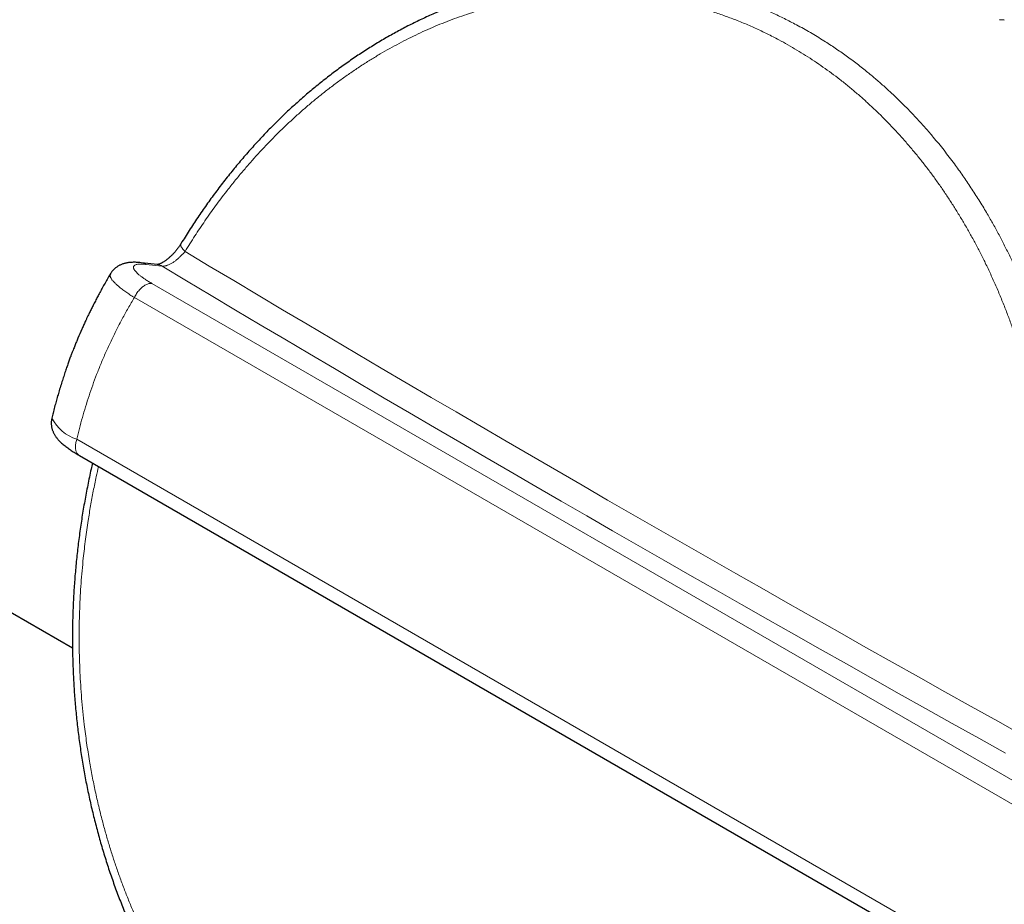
# Model space of a CAD drawing. Header units: millimetres. Extents: x 8 to 735, y 12 to 450.
# Tile 30 of 67: x 565 to 604, y 159 to 193. Entities that reach past the tile are written whole.
import ezdxf

# ---------------------------------------------------------------- set-up
doc = ezdxf.new("R2010")
doc.units = ezdxf.units.MM

msp = doc.modelspace()

# ---------------------------------------------------------------- linework, layer by layer
at = {"color": 7, "linetype": 'Continuous', "lineweight": 30}
for p, q in [((521.678, 194.669), (566.739, 168.656)), ((603.536, 193.434), (603.351, 193.457)), ((569.449, 183.859), (569.445, 183.859)), ((570.095, 183.787), (569.449, 183.86)), ((567.01, 176.251), (622.494, 144.221))]:
    msp.add_line(p, q, dxfattribs=at)
at = {"color": 252, "linetype": 'Continuous', "lineweight": 0}
for p, q in [((569.638, 183.797), (570.284, 183.724)), ((569.877, 183.041), (625.359, 151.012)), ((569.183, 182.487), (624.665, 150.458)), ((566.908, 176.888), (622.39, 144.859))]:
    msp.add_line(p, q, dxfattribs=at)
at = {"color": 252, "linetype": 'Continuous', "lineweight": 0, "flags": 128}
for points in [[(571.022, 184.612), (571.017, 184.601), (571.013, 184.583), (571.012, 184.563), (571.016, 184.541), (571.024, 184.516), (571.036, 184.49), (571.051, 184.462), (571.071, 184.433), (571.094, 184.402), (571.121, 184.37), (571.152, 184.338), (571.185, 184.304)], [(571.185, 184.304), (572.143, 183.73), (573.104, 183.155), (574.068, 182.58), (575.035, 182.005), (576.005, 181.429), (576.978, 180.853), (577.953, 180.277), (578.932, 179.7), (579.914, 179.122), (580.898, 178.545), (581.886, 177.967), (582.876, 177.388), (583.87, 176.809), (584.866, 176.23), (585.865, 175.651), (586.867, 175.071), (587.871, 174.49), (588.879, 173.91), (589.889, 173.329), (590.902, 172.748), (591.918, 172.166), (592.937, 171.585), (593.959, 171.003), (594.983, 170.42), (596.01, 169.838), (597.04, 169.255), (598.072, 168.671), (599.108, 168.088), (600.146, 167.504), (601.186, 166.92), (602.23, 166.336), (603.276, 165.752), (604.324, 165.167)], [(570.284, 183.724), (571.246, 183.147), (572.212, 182.57), (573.18, 181.992), (574.152, 181.414), (575.126, 180.836), (576.103, 180.257), (577.084, 179.678), (578.067, 179.098), (579.053, 178.518), (580.042, 177.937), (581.034, 177.356), (582.029, 176.775), (583.027, 176.193), (584.028, 175.611), (585.032, 175.029), (586.038, 174.446), (587.048, 173.863), (588.06, 173.28), (589.075, 172.696), (590.093, 172.112), (591.114, 171.528), (592.138, 170.943), (593.164, 170.358), (594.194, 169.773), (595.226, 169.188), (596.26, 168.602), (597.298, 168.016), (598.338, 167.43), (599.381, 166.843), (600.427, 166.256), (601.475, 165.669), (602.526, 165.082), (603.58, 164.494)]]:
    msp.add_lwpolyline(points, dxfattribs=at)
at = {"color": 252, "linetype": 'Continuous', "lineweight": 0}
for centre, radius, start, end in [((570.039, 183.301), 0.489, 59.9096, 83.4417), ((567.466, 178.543), 1.747, 208.0564, 251.379)]:
    msp.add_arc(centre, radius, start, end, dxfattribs=at)
at = {"color": 7, "linetype": 'Continuous', "lineweight": 30}
for points, knots in [([(589.48, 195.063), (589.426, 195.068), (589.288, 195.083), (589.064, 195.102), (588.808, 195.12), (588.552, 195.134), (588.296, 195.144), (588.039, 195.15), (587.782, 195.152), (587.526, 195.149), (587.269, 195.143), (587.011, 195.132), (586.754, 195.117), (586.496, 195.098), (586.238, 195.075), (585.98, 195.047), (585.723, 195.016), (585.465, 194.98), (585.207, 194.941), (584.949, 194.897), (584.69, 194.849), (584.432, 194.796), (584.174, 194.74), (583.918, 194.68), (583.662, 194.616), (583.408, 194.548), (583.155, 194.476), (582.902, 194.4), (582.649, 194.32), (582.396, 194.236), (582.145, 194.148), (581.895, 194.056), (581.645, 193.96), (581.397, 193.86), (581.149, 193.756), (580.902, 193.649), (580.655, 193.537), (580.41, 193.421), (580.165, 193.301), (579.922, 193.178), (579.679, 193.05), (579.437, 192.919), (579.197, 192.784), (578.958, 192.645), (578.72, 192.502), (578.483, 192.356), (578.247, 192.205), (578.013, 192.051), (577.78, 191.894), (577.549, 191.732), (577.319, 191.568), (577.092, 191.4), (576.866, 191.229), (576.642, 191.054), (576.421, 190.877), (576.201, 190.696), (575.983, 190.511), (575.767, 190.324), (575.553, 190.133), (575.34, 189.939), (575.13, 189.741), (574.921, 189.54), (574.714, 189.336), (574.509, 189.129), (574.306, 188.918), (574.105, 188.703), (573.905, 188.485), (573.707, 188.264), (573.511, 188.039), (573.318, 187.812), (573.127, 187.583), (572.94, 187.352), (572.754, 187.117), (572.57, 186.878), (572.388, 186.637), (572.208, 186.392), (572.031, 186.145), (571.856, 185.896), (571.684, 185.644), (571.516, 185.391), (571.349, 185.135), (571.185, 184.876), (571.076, 184.701), (571.023, 184.612), (571.022, 184.612)], [0, 0, 0, 0, 0.007762, 0.020084, 0.032394, 0.044708, 0.057014, 0.069315, 0.081615, 0.093916, 0.106221, 0.118533, 0.130856, 0.143192, 0.155545, 0.16793, 0.180202, 0.19256, 0.204955, 0.217378, 0.229816, 0.242257, 0.254686, 0.267091, 0.279461, 0.291784, 0.304067, 0.316452, 0.328823, 0.341183, 0.353537, 0.365886, 0.378234, 0.390583, 0.402937, 0.415298, 0.427668, 0.440057, 0.452464, 0.464876, 0.477295, 0.489719, 0.502149, 0.514585, 0.527028, 0.539477, 0.551933, 0.564392, 0.576865, 0.589349, 0.601809, 0.614247, 0.626667, 0.639072, 0.651464, 0.663846, 0.676222, 0.688595, 0.700967, 0.713341, 0.72572, 0.738106, 0.750503, 0.762913, 0.77534, 0.787786, 0.800255, 0.812749, 0.825272, 0.837836, 0.850157, 0.862579, 0.875042, 0.887535, 0.900047, 0.912569, 0.925087, 0.937589, 0.950064, 0.962501, 0.974891, 0.987418, 0.999929, 1, 1, 1, 1]), ([(571.022, 184.612), (571.013, 184.597), (570.994, 184.566), (570.962, 184.518), (570.927, 184.467), (570.89, 184.417), (570.851, 184.367), (570.81, 184.317), (570.769, 184.269), (570.727, 184.222), (570.684, 184.178), (570.641, 184.135), (570.597, 184.094), (570.554, 184.055), (570.51, 184.018), (570.467, 183.984), (570.425, 183.953), (570.384, 183.924), (570.345, 183.899), (570.308, 183.876), (570.274, 183.857), (570.242, 183.84), (570.212, 183.826), (570.184, 183.815), (570.159, 183.805), (570.137, 183.798), (570.119, 183.793), (570.104, 183.79), (570.093, 183.788), (570.09, 183.788), (570.088, 183.788)], [0, 0, 0, 0, 0.034398, 0.072699, 0.111469, 0.15056, 0.189813, 0.229052, 0.268081, 0.306748, 0.344916, 0.382515, 0.420008, 0.457472, 0.494689, 0.531547, 0.56794, 0.603772, 0.638962, 0.673452, 0.70721, 0.740168, 0.772396, 0.805913, 0.839163, 0.87211, 0.904752, 0.937119, 0.969284, 1, 1, 1, 1]), ([(569.445, 183.86), (569.416, 183.863), (569.36, 183.869), (569.27, 183.875), (569.181, 183.878), (569.097, 183.876), (569.02, 183.871), (568.953, 183.864), (568.89, 183.854), (568.832, 183.842), (568.777, 183.828), (568.725, 183.811), (568.674, 183.792), (568.624, 183.771), (568.577, 183.747), (568.53, 183.72), (568.485, 183.69), (568.442, 183.658), (568.399, 183.621), (568.357, 183.58), (568.316, 183.535), (568.28, 183.487), (568.255, 183.451), (568.244, 183.431), (568.242, 183.428)], [0, 0, 0, 0, 0.071015, 0.141521, 0.215593, 0.289827, 0.351668, 0.407244, 0.457655, 0.50406, 0.547395, 0.588393, 0.627621, 0.665516, 0.70241, 0.738554, 0.774137, 0.809293, 0.844121, 0.882433, 0.920341, 0.95779, 0.9951, 1, 1, 1, 1]), ([(568.242, 183.428), (568.208, 183.37), (568.134, 183.245), (568.025, 183.056), (567.918, 182.865), (567.818, 182.684), (567.727, 182.513), (567.639, 182.344), (567.554, 182.178), (567.473, 182.017), (567.401, 181.869), (567.339, 181.742), (567.288, 181.633), (567.246, 181.542), (567.208, 181.46), (567.172, 181.383), (567.138, 181.307), (567.064, 181.14), (566.992, 180.972), (566.922, 180.805), (566.891, 180.731), (566.861, 180.657), (566.83, 180.581), (566.798, 180.5), (566.76, 180.404), (566.716, 180.29), (566.666, 180.157), (566.611, 180.01), (566.553, 179.847), (566.49, 179.669), (566.424, 179.474), (566.355, 179.264), (566.284, 179.038), (566.216, 178.815), (566.152, 178.595), (566.092, 178.382), (566.032, 178.158), (565.976, 177.937), (565.94, 177.79), (565.924, 177.722)], [0, 0, 0, 0, 0.032684, 0.070303, 0.105776, 0.13915, 0.170464, 0.199753, 0.231711, 0.260937, 0.287462, 0.311313, 0.329469, 0.345725, 0.360091, 0.373562, 0.386968, 0.400312, 0.462403, 0.475408, 0.488357, 0.501252, 0.514118, 0.528076, 0.543727, 0.56435, 0.587333, 0.612687, 0.640424, 0.67113, 0.704346, 0.7401, 0.778428, 0.81938, 0.853441, 0.889201, 0.926705, 0.966006, 1, 1, 1, 1]), ([(565.925, 177.722), (565.922, 177.714), (565.916, 177.688), (565.909, 177.642), (565.903, 177.586), (565.901, 177.531), (565.903, 177.475), (565.908, 177.421), (565.916, 177.368), (565.928, 177.316), (565.942, 177.265), (565.96, 177.216), (565.98, 177.168), (566.002, 177.121), (566.027, 177.075), (566.054, 177.03), (566.085, 176.985), (566.119, 176.939), (566.157, 176.892), (566.201, 176.843), (566.252, 176.791), (566.31, 176.736), (566.375, 176.68), (566.443, 176.625), (566.513, 176.572), (566.583, 176.521), (566.655, 176.471), (566.73, 176.422), (566.806, 176.374), (566.883, 176.326), (566.952, 176.285), (566.995, 176.26), (567.011, 176.25)], [0, 0, 0, 0, 0.010452, 0.034542, 0.058552, 0.082514, 0.106466, 0.130448, 0.154511, 0.178717, 0.203149, 0.227913, 0.253154, 0.279056, 0.305863, 0.333886, 0.363523, 0.395288, 0.429843, 0.468016, 0.510707, 0.558343, 0.609515, 0.660126, 0.708239, 0.753966, 0.799223, 0.844405, 0.888535, 0.931893, 0.97464, 1, 1, 1, 1]), ([(567.528, 175.952), (567.51, 175.872), (567.468, 175.689), (567.406, 175.399), (567.341, 175.083), (567.279, 174.766), (567.221, 174.449), (567.166, 174.131), (567.114, 173.812), (567.065, 173.493), (567.02, 173.175), (566.978, 172.857), (566.94, 172.537), (566.905, 172.218), (566.873, 171.898), (566.844, 171.578), (566.819, 171.259), (566.797, 170.94), (566.779, 170.621), (566.763, 170.302), (566.752, 169.984), (566.743, 169.666), (566.738, 169.348), (566.736, 169.03), (566.738, 168.712), (566.742, 168.394), (566.751, 168.076), (566.762, 167.759), (566.777, 167.441), (566.795, 167.124), (566.817, 166.806), (566.842, 166.489), (566.87, 166.171), (566.902, 165.854), (566.937, 165.539), (566.975, 165.226), (567.016, 164.913), (567.061, 164.601), (567.109, 164.291), (567.16, 163.982), (567.215, 163.673), (567.272, 163.366), (567.333, 163.06), (567.398, 162.755), (567.465, 162.451), (567.536, 162.148), (567.61, 161.847), (567.687, 161.548), (567.767, 161.25), (567.85, 160.955), (567.937, 160.66), (568.026, 160.368), (568.119, 160.077), (568.215, 159.788), (568.314, 159.5), (568.416, 159.214), (568.521, 158.931), (568.629, 158.649), (568.741, 158.368), (568.855, 158.089), (568.973, 157.811), (569.094, 157.535), (569.218, 157.262), (569.345, 156.991), (569.475, 156.722), (569.607, 156.457), (569.741, 156.195), (569.878, 155.935), (570.019, 155.677), (570.162, 155.421), (570.308, 155.168), (570.457, 154.917), (570.608, 154.67), (570.762, 154.425), (570.919, 154.183), (571.078, 153.943), (571.24, 153.707), (571.405, 153.473), (571.572, 153.242), (571.742, 153.014), (571.914, 152.788), (572.089, 152.566), (572.267, 152.346), (572.447, 152.129), (572.63, 151.915), (572.815, 151.704), (573.002, 151.496), (573.192, 151.291), (573.384, 151.09), (573.578, 150.892), (573.774, 150.697), (573.973, 150.506), (574.173, 150.318), (574.375, 150.134), (574.579, 149.953), (574.786, 149.775), (574.994, 149.601), (575.204, 149.431), (575.416, 149.264), (575.631, 149.101), (575.847, 148.941), (576.064, 148.785), (576.283, 148.633), (576.504, 148.484), (576.727, 148.339), (576.951, 148.198), (577.177, 148.06), (577.405, 147.927), (577.634, 147.796), (577.866, 147.67), (578.098, 147.547), (578.333, 147.428), (578.568, 147.314), (578.804, 147.203), (579.043, 147.095), (579.283, 146.992), (579.524, 146.892), (579.766, 146.797), (580.009, 146.705), (580.253, 146.618), (580.497, 146.535), (580.742, 146.456), (580.988, 146.381), (581.236, 146.31), (581.484, 146.242), (581.734, 146.179), (581.984, 146.12), (582.235, 146.065), (582.487, 146.014), (582.74, 145.967), (582.937, 145.933), (583.05, 145.916), (583.079, 145.912)], [0, 0, 0, 0, 0.005902, 0.013719, 0.021537, 0.029359, 0.037167, 0.04497, 0.05279, 0.060605, 0.068394, 0.076134, 0.083922, 0.091718, 0.099498, 0.107265, 0.11502, 0.122764, 0.130501, 0.138231, 0.145957, 0.153681, 0.161404, 0.169128, 0.176854, 0.184586, 0.192323, 0.200069, 0.207825, 0.215593, 0.223375, 0.231173, 0.238988, 0.246828, 0.254588, 0.262356, 0.270139, 0.277919, 0.285679, 0.293423, 0.301192, 0.308959, 0.316725, 0.324491, 0.33226, 0.340035, 0.347801, 0.355559, 0.363311, 0.371059, 0.378804, 0.38655, 0.394297, 0.402047, 0.409801, 0.417568, 0.425292, 0.433034, 0.440802, 0.448591, 0.456394, 0.464203, 0.472012, 0.479811, 0.487593, 0.495352, 0.503079, 0.510791, 0.518569, 0.526335, 0.534092, 0.54184, 0.549581, 0.557318, 0.565053, 0.572787, 0.580521, 0.588262, 0.595991, 0.603725, 0.611468, 0.619217, 0.626972, 0.634731, 0.642494, 0.650259, 0.658026, 0.665792, 0.673547, 0.681289, 0.689049, 0.696797, 0.704537, 0.71227, 0.719998, 0.727722, 0.735446, 0.743171, 0.750897, 0.758629, 0.766348, 0.774057, 0.781761, 0.789463, 0.797164, 0.804865, 0.81257, 0.820279, 0.827994, 0.835718, 0.843453, 0.851158, 0.858858, 0.866572, 0.874294, 0.882021, 0.889748, 0.89747, 0.905184, 0.912884, 0.920567, 0.928229, 0.935888, 0.943576, 0.951265, 0.958955, 0.966645, 0.974337, 0.982031, 0.989727, 0.997425, 1, 1, 1, 1])]:
    msp.add_open_spline(points, degree=3, knots=knots, dxfattribs=at)
at = {"color": 252, "linetype": 'Continuous', "lineweight": 0}
for points, knots in [([(589.792, 195.026), (589.907, 195.011), (590.165, 194.978), (590.562, 194.912), (590.985, 194.832), (591.435, 194.733), (591.91, 194.614), (592.409, 194.471), (592.906, 194.311), (593.399, 194.134), (593.888, 193.941), (594.374, 193.73), (594.855, 193.502), (595.264, 193.292), (595.604, 193.106), (595.877, 192.951), (596.147, 192.79), (596.475, 192.586), (596.859, 192.336), (597.295, 192.031), (597.724, 191.712), (598.12, 191.399), (598.483, 191.096), (598.815, 190.805), (599.142, 190.505), (599.467, 190.192), (599.79, 189.866), (600.11, 189.527), (600.424, 189.179), (600.702, 188.856), (600.946, 188.563), (601.156, 188.3), (601.363, 188.032), (601.612, 187.7), (601.9, 187.3), (602.222, 186.825), (602.534, 186.34), (602.816, 185.874), (603.071, 185.431), (603.3, 185.013), (603.522, 184.588), (603.739, 184.152), (603.951, 183.704), (604.157, 183.244), (604.354, 182.778), (604.525, 182.352), (604.671, 181.969), (604.796, 181.629), (604.916, 181.287), (605.057, 180.865), (605.216, 180.361), (605.387, 179.773), (605.547, 179.178), (605.684, 178.615), (605.803, 178.085), (605.904, 177.589), (605.996, 177.089), (606.081, 176.58), (606.156, 176.062), (606.223, 175.536), (606.281, 175.007), (606.328, 174.498), (606.368, 174.011), (606.4, 173.545), (606.429, 173.079), (606.466, 172.412), (606.506, 171.544), (606.544, 170.63), (606.578, 169.873), (606.609, 169.271), (606.646, 168.67), (606.685, 168.14), (606.726, 167.682), (606.765, 167.294), (606.811, 166.907), (606.864, 166.521), (606.925, 166.136), (606.995, 165.752), (607.076, 165.371), (607.168, 165), (607.255, 164.698), (607.33, 164.464), (607.37, 164.349), (607.391, 164.291)], [0, 0, 0, 0, 0.010256, 0.022899, 0.035566, 0.048234, 0.063446, 0.078658, 0.093913, 0.109167, 0.124507, 0.139848, 0.155232, 0.170615, 0.179598, 0.188581, 0.197572, 0.206563, 0.221564, 0.236565, 0.251606, 0.266647, 0.278861, 0.291075, 0.303311, 0.315547, 0.328208, 0.340868, 0.353553, 0.366237, 0.37522, 0.384203, 0.393195, 0.402187, 0.417188, 0.43219, 0.447232, 0.462274, 0.474489, 0.486705, 0.498943, 0.511181, 0.523844, 0.536508, 0.549196, 0.561884, 0.570841, 0.579797, 0.588762, 0.597727, 0.612683, 0.627638, 0.642633, 0.657628, 0.669804, 0.68198, 0.694179, 0.706378, 0.718999, 0.731621, 0.744265, 0.75691, 0.767927, 0.778944, 0.789967, 0.80099, 0.826186, 0.851384, 0.865566, 0.879747, 0.893933, 0.908119, 0.917328, 0.926538, 0.935759, 0.94498, 0.954256, 0.963533, 0.972845, 0.982157, 0.991069, 0.995535, 1, 1, 1, 1]), ([(571.185, 184.304), (571.248, 184.407), (571.375, 184.613), (571.57, 184.917), (571.768, 185.219), (571.971, 185.517), (572.177, 185.812), (572.386, 186.103), (572.599, 186.39), (572.839, 186.703), (573.105, 187.04), (573.401, 187.399), (573.702, 187.75), (574.008, 188.095), (574.32, 188.431), (574.637, 188.759), (574.959, 189.08), (575.286, 189.393), (575.617, 189.697), (575.954, 189.993), (576.294, 190.281), (576.648, 190.567), (577.014, 190.85), (577.393, 191.129), (577.778, 191.399), (578.156, 191.651), (578.529, 191.887), (578.894, 192.108), (579.264, 192.32), (579.636, 192.522), (580.011, 192.715), (580.388, 192.899), (580.768, 193.073), (581.151, 193.237), (581.535, 193.391), (581.922, 193.535), (582.31, 193.67), (582.71, 193.798), (583.12, 193.917), (583.542, 194.028), (583.965, 194.128), (584.379, 194.214), (584.785, 194.287), (585.182, 194.349), (585.58, 194.4), (585.978, 194.441), (586.376, 194.472), (586.774, 194.492), (587.171, 194.502), (587.569, 194.502), (587.965, 194.491), (588.361, 194.47), (588.756, 194.439), (589.16, 194.396), (589.571, 194.342), (589.99, 194.274), (590.408, 194.195), (590.849, 194.098), (591.312, 193.982), (591.796, 193.843), (592.278, 193.688), (592.756, 193.517), (593.232, 193.328), (593.705, 193.123), (594.172, 192.902), (594.601, 192.682), (594.99, 192.468), (595.343, 192.262), (595.692, 192.047), (596.036, 191.823), (596.376, 191.59), (596.712, 191.348), (597.044, 191.097), (597.371, 190.837), (597.693, 190.568), (598.01, 190.291), (598.322, 190.004), (598.636, 189.703), (598.952, 189.385), (599.268, 189.051), (599.579, 188.708), (599.876, 188.363), (600.16, 188.018), (600.431, 187.674), (600.696, 187.323), (600.955, 186.964), (601.207, 186.598), (601.453, 186.225), (601.692, 185.846), (601.925, 185.46), (602.151, 185.067), (602.37, 184.668), (602.582, 184.263), (602.792, 183.842), (602.999, 183.405), (603.203, 182.952), (603.398, 182.492), (603.581, 182.037), (603.751, 181.588), (603.909, 181.145), (604.06, 180.698), (604.204, 180.246), (604.34, 179.791), (604.468, 179.331), (604.589, 178.868), (604.702, 178.401), (604.807, 177.931), (604.904, 177.457), (604.992, 176.98), (605.074, 176.489), (605.149, 175.983), (605.215, 175.464), (605.272, 174.941), (605.321, 174.415), (605.363, 173.886), (605.4, 173.354), (605.431, 172.821), (605.468, 172.109), (605.507, 171.218), (605.544, 170.327), (605.578, 169.615), (605.607, 169.08), (605.641, 168.545), (605.678, 168.053), (605.718, 167.604), (605.759, 167.197), (605.807, 166.791), (605.863, 166.386), (605.927, 165.982), (606.001, 165.58), (606.086, 165.18), (606.168, 164.85), (606.241, 164.586), (606.3, 164.388), (606.363, 164.192), (606.408, 164.062), (606.431, 163.998)], [0, 0, 0, 0, 0.005624, 0.011248, 0.016877, 0.022507, 0.028153, 0.033799, 0.039451, 0.045102, 0.052519, 0.059935, 0.067364, 0.074793, 0.082209, 0.089625, 0.097054, 0.104483, 0.111899, 0.119315, 0.126744, 0.134173, 0.142132, 0.150091, 0.158066, 0.166041, 0.173407, 0.180772, 0.18815, 0.195528, 0.202893, 0.210259, 0.217637, 0.225015, 0.23238, 0.239746, 0.247124, 0.254502, 0.262398, 0.270294, 0.278206, 0.286117, 0.29349, 0.300863, 0.308248, 0.315633, 0.323006, 0.330378, 0.337764, 0.345149, 0.352522, 0.359895, 0.36728, 0.374666, 0.382571, 0.390476, 0.398396, 0.406317, 0.415663, 0.425009, 0.434381, 0.443753, 0.453204, 0.462655, 0.472133, 0.481612, 0.488994, 0.496377, 0.503772, 0.511167, 0.51855, 0.525932, 0.533328, 0.540723, 0.548105, 0.555488, 0.562883, 0.570279, 0.578194, 0.58611, 0.594042, 0.601973, 0.609355, 0.616738, 0.624133, 0.631529, 0.638911, 0.646294, 0.653689, 0.661084, 0.668467, 0.675849, 0.683245, 0.69064, 0.698558, 0.706476, 0.71441, 0.722343, 0.729706, 0.737068, 0.744442, 0.751817, 0.759179, 0.766541, 0.773916, 0.78129, 0.788653, 0.796015, 0.803391, 0.810767, 0.818659, 0.826551, 0.834459, 0.842366, 0.85034, 0.858314, 0.866292, 0.874271, 0.890239, 0.906162, 0.914153, 0.922143, 0.930136, 0.938129, 0.94425, 0.950371, 0.956499, 0.962627, 0.968793, 0.974959, 0.981149, 0.987338, 0.9905, 0.993662, 0.996831, 1, 1, 1, 1]), ([(571.185, 184.304), (571.182, 184.301), (571.165, 184.28), (571.133, 184.243), (571.086, 184.192), (571.035, 184.14), (570.985, 184.092), (570.936, 184.047), (570.888, 184.006), (570.838, 183.966), (570.787, 183.927), (570.736, 183.891), (570.684, 183.857), (570.631, 183.826), (570.58, 183.799), (570.529, 183.776), (570.481, 183.757), (570.433, 183.741), (570.384, 183.73), (570.333, 183.723), (570.3, 183.724), (570.284, 183.724)], [0, 0, 0, 0, 0.011511, 0.068024, 0.124924, 0.183096, 0.24173, 0.291319, 0.341215, 0.392099, 0.443334, 0.495214, 0.547479, 0.600969, 0.654886, 0.706617, 0.758732, 0.812057, 0.865796, 0.932501, 1, 1, 1, 1]), ([(569.638, 183.797), (569.602, 183.801), (569.53, 183.808), (569.435, 183.811), (569.351, 183.807), (569.304, 183.8), (569.262, 183.791), (569.225, 183.78), (569.184, 183.758), (569.157, 183.728), (569.147, 183.698), (569.146, 183.669), (569.151, 183.645), (569.161, 183.619), (569.178, 183.584), (569.209, 183.539), (569.259, 183.482), (569.324, 183.42), (569.404, 183.353), (569.499, 183.281), (569.591, 183.218), (569.672, 183.165), (569.737, 183.124), (569.805, 183.083), (569.853, 183.055), (569.877, 183.041)], [0, 0, 0, 0, 0.052998, 0.1063615, 0.1608722, 0.2157801, 0.2166316, 0.26954, 0.3228233, 0.3772703, 0.4321137, 0.4624579, 0.4929804, 0.5235028, 0.5542068, 0.6069865, 0.6601278, 0.7144081, 0.769085, 0.8256512, 0.8826634, 0.9118766, 0.9410898, 0.970545, 1, 1, 1, 1]), ([(569.638, 183.797), (569.617, 183.808), (569.573, 183.831), (569.509, 183.851), (569.467, 183.856), (569.449, 183.859)], [0, 0, 0, 0, 0.361655, 0.723311, 1, 1, 1, 1]), ([(569.183, 182.487), (569.152, 182.506), (569.092, 182.544), (569.006, 182.599), (568.923, 182.655), (568.843, 182.709), (568.767, 182.764), (568.694, 182.817), (568.626, 182.87), (568.565, 182.92), (568.511, 182.966), (568.463, 183.01), (568.418, 183.053), (568.378, 183.094), (568.342, 183.134), (568.311, 183.173), (568.284, 183.21), (568.262, 183.247), (568.244, 183.284), (568.231, 183.319), (568.225, 183.352), (568.225, 183.381), (568.231, 183.406), (568.237, 183.421), (568.242, 183.428), (568.242, 183.428)], [0, 0, 0, 0, 0.045409, 0.090906, 0.136669, 0.182519, 0.229398, 0.276371, 0.323637, 0.371003, 0.413408, 0.455887, 0.498929, 0.54197, 0.585313, 0.628655, 0.672579, 0.716582, 0.765546, 0.814739, 0.864048, 0.913589, 0.956134, 0.998751, 1, 1, 1, 1]), ([(569.183, 182.487), (569.1, 182.348), (568.935, 182.069), (568.701, 181.643), (568.475, 181.21), (568.259, 180.771), (568.056, 180.328), (567.866, 179.886), (567.693, 179.452), (567.535, 179.025), (567.39, 178.602), (567.254, 178.175), (567.128, 177.747), (567.012, 177.319), (566.943, 177.031), (566.908, 176.888)], [0, 0, 0, 0, 0.079673, 0.159627, 0.239887, 0.320985, 0.401158, 0.480271, 0.558957, 0.631953, 0.705847, 0.780082, 0.853594, 0.926893, 1, 1, 1, 1]), ([(566.908, 176.888), (566.9, 176.86), (566.882, 176.805), (566.866, 176.723), (566.857, 176.644), (566.855, 176.569), (566.862, 176.498), (566.876, 176.433), (566.898, 176.376), (566.927, 176.326), (566.963, 176.285), (566.992, 176.26), (567.01, 176.252), (567.012, 176.251)], [0, 0, 0, 0, 0.098684, 0.197367, 0.296051, 0.394734, 0.493418, 0.592102, 0.690785, 0.789469, 0.888153, 0.986836, 1, 1, 1, 1]), ([(567.768, 175.813), (567.738, 175.681), (567.664, 175.359), (567.559, 174.841), (567.452, 174.262), (567.368, 173.751), (567.303, 173.31), (567.252, 172.939), (567.207, 172.568), (567.161, 172.154), (567.117, 171.699), (567.077, 171.201), (567.046, 170.702), (567.023, 170.204), (567.008, 169.707), (567.002, 169.251), (567.003, 168.833), (567.008, 168.453), (567.019, 168.074), (567.035, 167.648), (567.061, 167.176), (567.099, 166.657), (567.146, 166.14), (567.197, 165.675), (567.248, 165.261), (567.298, 164.899), (567.352, 164.538), (567.424, 164.098), (567.518, 163.58), (567.639, 162.988), (567.772, 162.399), (567.909, 161.852), (568.047, 161.347), (568.182, 160.881), (568.326, 160.419), (568.48, 159.956), (568.644, 159.493), (568.818, 159.03), (569, 158.572), (569.173, 158.163), (569.332, 157.802), (569.476, 157.488), (569.624, 157.177), (569.81, 156.8), (570.038, 156.361), (570.311, 155.863), (570.596, 155.375), (570.873, 154.926), (571.139, 154.516), (571.394, 154.142), (571.655, 153.775), (571.926, 153.411), (572.206, 153.051), (572.497, 152.695), (572.794, 152.348), (573.093, 152.015), (573.392, 151.696), (573.69, 151.391), (573.995, 151.094), (574.304, 150.806), (574.619, 150.525), (574.938, 150.254), (575.263, 149.99), (575.594, 149.734), (575.932, 149.486), (576.276, 149.246), (576.625, 149.015), (576.983, 148.791), (577.349, 148.575), (577.723, 148.366), (578.102, 148.168), (578.503, 147.972), (578.925, 147.78), (579.34, 147.606), (579.731, 147.455), (580.094, 147.324), (580.461, 147.203), (580.83, 147.091), (581.202, 146.988), (581.561, 146.899), (581.906, 146.821), (582.239, 146.754), (582.572, 146.695), (582.893, 146.645), (583.201, 146.604), (583.496, 146.571), (583.791, 146.543), (584.152, 146.516), (584.581, 146.496), (585.077, 146.488), (585.575, 146.496), (586.042, 146.519), (586.478, 146.553), (586.883, 146.596), (587.288, 146.649), (587.697, 146.713), (588.11, 146.789), (588.527, 146.878), (588.944, 146.978), (589.318, 147.078), (589.652, 147.175), (589.944, 147.266), (590.236, 147.363), (590.591, 147.488), (591.01, 147.646), (591.489, 147.844), (591.966, 148.058), (592.41, 148.272), (592.821, 148.484), (593.199, 148.691), (593.575, 148.908), (593.952, 149.137), (594.329, 149.379), (594.708, 149.634), (595.082, 149.898), (595.455, 150.173), (595.826, 150.459), (596.196, 150.752), (596.626, 151.102), (597.113, 151.509), (597.751, 152.048), (598.343, 152.552), (598.892, 153.013), (599.261, 153.316), (599.586, 153.578), (599.872, 153.802), (600.165, 154.026), (600.466, 154.249), (600.77, 154.465), (601.079, 154.674), (601.393, 154.874), (601.713, 155.063), (602.037, 155.241), (602.313, 155.378), (602.537, 155.479), (602.682, 155.541), (602.771, 155.576), (602.803, 155.588)], [0, 0, 0, 0, 0.006065, 0.014838, 0.023631, 0.032424, 0.037995, 0.043567, 0.049143, 0.05472, 0.062168, 0.069616, 0.077078, 0.084539, 0.091943, 0.09935, 0.105037, 0.110724, 0.116417, 0.12211, 0.129944, 0.137778, 0.145628, 0.153477, 0.159035, 0.164594, 0.170158, 0.175722, 0.185004, 0.194287, 0.203594, 0.212902, 0.22046, 0.228018, 0.23559, 0.243161, 0.250995, 0.258828, 0.266677, 0.274525, 0.280084, 0.285643, 0.291207, 0.29677, 0.306053, 0.315335, 0.324643, 0.33395, 0.341508, 0.349066, 0.356638, 0.364209, 0.372042, 0.379876, 0.387724, 0.395572, 0.402992, 0.410413, 0.417846, 0.425279, 0.432705, 0.440132, 0.447571, 0.45501, 0.46257, 0.47013, 0.477703, 0.485276, 0.493111, 0.500946, 0.508796, 0.516646, 0.525571, 0.534502, 0.54169, 0.548879, 0.556067, 0.563281, 0.570496, 0.57771, 0.584065, 0.590419, 0.596782, 0.603144, 0.608704, 0.614263, 0.619828, 0.625393, 0.634677, 0.643961, 0.653271, 0.66258, 0.67014, 0.677699, 0.685272, 0.692845, 0.700681, 0.708516, 0.716366, 0.724217, 0.729774, 0.735331, 0.740893, 0.746455, 0.755735, 0.765014, 0.774319, 0.783623, 0.791179, 0.798734, 0.806303, 0.813873, 0.821703, 0.829533, 0.837377, 0.845221, 0.853201, 0.861182, 0.869162, 0.881145, 0.893129, 0.911103, 0.92009, 0.929078, 0.93507, 0.941063, 0.947368, 0.953672, 0.959984, 0.966295, 0.972647, 0.978997, 0.985373, 0.991749, 0.994971, 0.998193, 1, 1, 1, 1])]:
    msp.add_open_spline(points, degree=3, knots=knots, dxfattribs=at)
msp.add_open_spline([(569.183, 182.487), (569.196, 182.514), (569.224, 182.568), (569.272, 182.646), (569.325, 182.72), (569.381, 182.788), (569.442, 182.849), (569.504, 182.904), (569.568, 182.951), (569.633, 182.988), (569.697, 183.017), (569.76, 183.035), (569.821, 183.045), (569.858, 183.042), (569.877, 183.041)], degree=3, dxfattribs=at)

doc.saveas('drawing.dxf')
